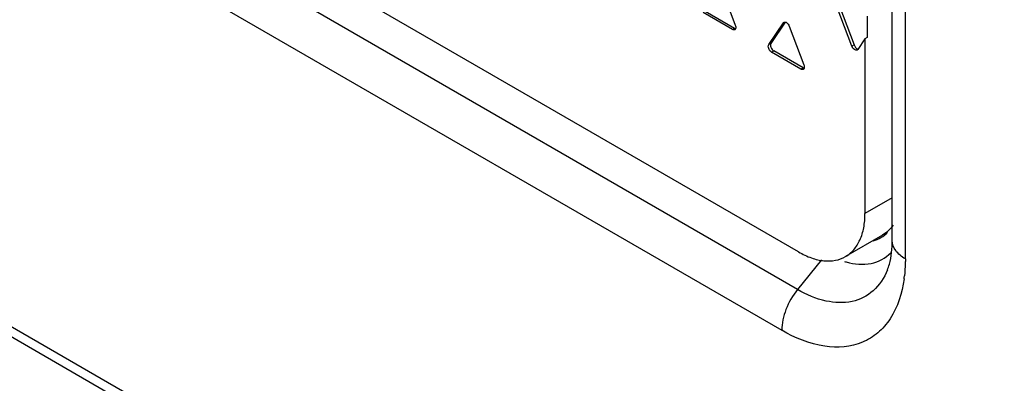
# Model space of a CAD drawing. Header units: millimetres. Extents: x 64 to 499, y 65 to 721.
# Tile 3 of 13: x 98 to 164, y 163 to 187. Entities that reach past the tile are written whole.
import ezdxf

# ---------------------------------------------------------------- set-up
doc = ezdxf.new("R2010")
doc.units = ezdxf.units.MM
doc.header["$LTSCALE"] = 51.146587
doc.layers.get('0').update_dxf_attribs({"linetype": 'CONTINUOUS'})

msp = doc.modelspace()

# ---------------------------------------------------------------- linework, layer by layer
at = {"color": 7, "linetype": 'Continuous'}
for p, q in [((156.158, 172.298), (156.158, 259.664)), ((157.036, 171.073), (157.036, 258.439)), ((149.872, 171.537), (102.213, 199.053)), ((149.801, 169.017), (102.425, 196.369)), ((101.364, 193.635), (148.741, 166.283)), ((144.641, 189.336), (145.627, 186.735)), ((145.575, 186.529), (143.602, 187.667)), ((153.455, 185.335), (152.469, 187.936)), ((152.61, 188.018), (153.596, 185.417)), ((145.433, 186.447), (143.461, 187.586)), ((154.468, 187.345), (154.468, 185.91)), ((145.575, 186.529), (145.433, 186.447)), ((147.868, 185.441), (148.854, 186.904)), ((148.967, 186.943), (148.009, 185.523)), ((148.854, 186.904), (148.915, 186.939)), ((148.854, 186.904), (148.889, 186.937)), ((149.242, 186.679), (150.228, 184.078)), ((154.327, 185.828), (153.843, 185.111)), ((154.468, 185.91), (154.327, 185.828)), ((154.327, 185.828), (154.327, 174.109)), ((148.009, 185.523), (147.868, 185.441)), ((148.062, 184.929), (148.204, 185.011)), ((150.175, 183.873), (148.204, 185.011)), ((153.596, 185.417), (153.455, 185.335)), ((153.843, 185.111), (153.807, 185.077)), ((150.034, 183.791), (148.062, 184.929)), ((150.175, 183.873), (150.034, 183.791)), ((156.158, 175.166), (154.327, 174.109)), ((155.497, 172.654), (153.022, 171.225)), ((265.06, 69.515), (88.283, 171.575)), ((265.474, 68.599), (88.697, 170.659)), ((151.4, 171.006), (149.801, 169.017))]:
    msp.add_line(p, q, dxfattribs=at)
for centre, radius, start, end in [((154.379, 175.501), 4.818, 252.84577, 254.30191), ((148.053, 170.952), 8.979, 352.16312, 353.48033)]:
    msp.add_arc(centre, radius, start, end, dxfattribs=at)
for points, knots in [([(145.592, 186.435), (145.57, 186.423), (145.512, 186.413), (145.459, 186.432), (145.433, 186.447)], [0, 0, 0, 0, 0.459248, 1, 1, 1, 1]), ([(145.575, 186.529), (145.581, 186.525), (145.605, 186.513), (145.631, 186.505), (145.651, 186.502)], [0, 0, 0, 0, 0.266566, 1, 1, 1, 1]), ([(145.627, 186.735), (145.638, 186.705), (145.652, 186.651), (145.658, 186.577), (145.651, 186.516), (145.63, 186.466), (145.605, 186.443), (145.592, 186.435)], [0, 0, 0, 0, 0.298702, 0.507217, 0.693756, 0.855227, 1, 1, 1, 1]), ([(148.889, 186.937), (148.915, 186.952), (148.987, 186.96), (149.09, 186.905), (149.178, 186.807), (149.225, 186.724), (149.242, 186.679)], [0, 0, 0, 0, 0.18305, 0.415109, 0.703089, 1, 1, 1, 1]), ([(148.062, 184.929), (148.018, 184.954), (147.941, 185.032), (147.86, 185.169), (147.83, 185.314), (147.846, 185.409), (147.868, 185.441)], [0, 0, 0, 0, 0.256812, 0.543003, 0.801157, 1, 1, 1, 1]), ([(148.009, 185.523), (147.987, 185.49), (147.971, 185.396), (148.002, 185.251), (148.082, 185.114), (148.16, 185.036), (148.204, 185.011)], [0, 0, 0, 0, 0.198843, 0.456997, 0.743188, 1, 1, 1, 1]), ([(153.807, 185.077), (153.782, 185.063), (153.71, 185.054), (153.607, 185.11), (153.518, 185.208), (153.472, 185.29), (153.455, 185.335)], [0, 0, 0, 0, 0.183059, 0.415292, 0.703228, 1, 1, 1, 1]), ([(153.596, 185.417), (153.62, 185.355), (153.685, 185.249), (153.785, 185.165), (153.84, 185.15)], [0, 0, 0, 0, 0.536928, 1, 1, 1, 1]), ([(150.192, 183.779), (150.171, 183.766), (150.113, 183.756), (150.06, 183.776), (150.034, 183.791)], [0, 0, 0, 0, 0.459265, 1, 1, 1, 1]), ([(150.175, 183.873), (150.182, 183.869), (150.206, 183.856), (150.232, 183.848), (150.252, 183.846)], [0, 0, 0, 0, 0.266618, 1, 1, 1, 1]), ([(150.228, 184.078), (150.239, 184.048), (150.253, 183.995), (150.259, 183.92), (150.252, 183.86), (150.231, 183.81), (150.206, 183.787), (150.192, 183.779)], [0, 0, 0, 0, 0.298685, 0.507122, 0.693611, 0.855119, 1, 1, 1, 1]), ([(153.022, 171.225), (153.23, 171.345), (153.619, 171.672), (154.032, 172.349), (154.279, 173.183), (154.327, 173.79), (154.327, 174.109)], [0, 0, 0, 0, 0.217772, 0.45095, 0.7102, 1, 1, 1, 1]), ([(156.222, 173.335), (156.126, 173.195), (155.909, 172.938), (155.639, 172.736), (155.497, 172.654)], [0, 0, 0, 0, 0.508568, 1, 1, 1, 1]), ([(155.835, 170.33), (155.885, 170.453), (156.097, 171.087), (156.158, 171.763), (156.158, 172.298)], [0, 0, 0, 0, 0.198361, 1, 1, 1, 1]), ([(157.036, 171.073), (156.788, 171.216), (156.362, 171.543), (156.158, 172.064), (156.158, 172.298)], [0, 0, 0, 0, 0.550743, 1, 1, 1, 1]), ([(149.872, 171.537), (150.149, 171.378), (150.698, 171.116), (151.544, 170.912), (152.337, 170.932), (152.814, 171.105), (153.022, 171.225)], [0, 0, 0, 0, 0.289799, 0.549048, 0.782227, 1, 1, 1, 1]), ([(153.075, 170.863), (153.612, 170.712), (154.714, 170.596), (155.712, 171.129), (156.063, 171.484)], [0, 0, 0, 0, 0.52782, 1, 1, 1, 1]), ([(157.036, 171.073), (157.036, 170.976), (157.031, 170.595), (157.006, 170.214), (156.973, 169.933)], [0, 0, 0, 0, 0.255807, 1, 1, 1, 1]), ([(155.835, 170.33), (155.621, 169.808), (155.008, 168.845), (153.438, 168.061), (151.582, 168.159), (150.398, 168.672), (149.801, 169.017)], [0, 0, 0, 0, 0.238708, 0.462341, 0.708443, 1, 1, 1, 1]), ([(156.948, 169.728), (156.819, 168.792), (156.406, 167.428), (155.241, 166.075), (153.8, 165.183), (151.401, 165.022), (149.631, 165.769), (148.741, 166.283)], [0, 0, 0, 0, 0.259789, 0.374145, 0.484523, 0.717499, 1, 1, 1, 1]), ([(149.801, 169.017), (149.477, 168.614), (148.974, 167.744), (148.741, 166.756), (148.741, 166.283)], [0, 0, 0, 0, 0.522779, 1, 1, 1, 1])]:
    msp.add_open_spline(points, degree=3, knots=knots, dxfattribs=at)
msp.add_open_spline([(154.875, 172.279), (155.237, 172.374), (155.585, 172.575), (155.849, 172.841)], degree=3, dxfattribs=at)

doc.saveas('drawing.dxf')
